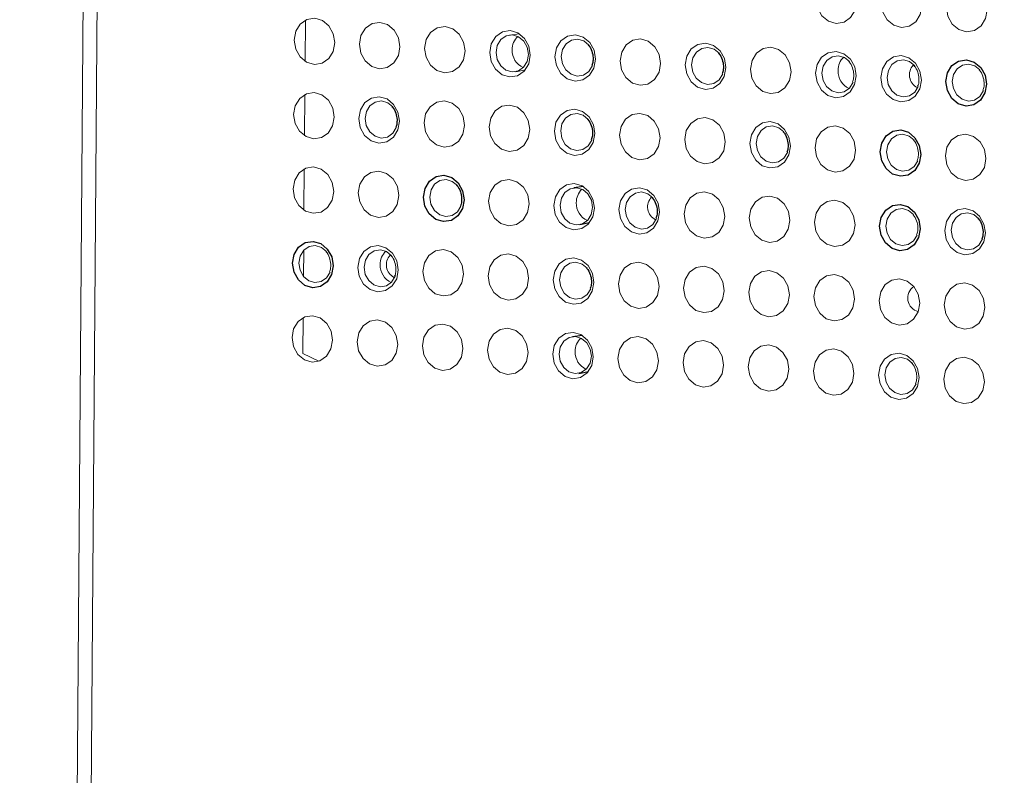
# Model space of a CAD drawing. Header units: millimetres. Extents: x -1472 to 1442, y -78 to 2620.
# Tile 66 of 102: x 545 to 598, y 880 to 920. Entities that reach past the tile are written whole.
import ezdxf

# ---------------------------------------------------------------- set-up
doc = ezdxf.new("R2010")
doc.units = ezdxf.units.MM

msp = doc.modelspace()

# ---------------------------------------------------------------- linework, layer by layer
at = {"color": 144, "linetype": 'Continuous', "lineweight": 18}
for p, q in [((545.282, 462.633), (551.672, 1328.011)), ((552.418, 1327.932), (546.027, 462.351)), ((560.547, 918.21), (560.564, 920.415)), ((572.005, 919.69), (571.487, 919.62)), ((571.823, 917.658), (572.334, 917.764)), ((560.518, 914.23), (560.534, 916.436)), ((560.489, 910.25), (560.505, 912.456)), ((560.462, 906.703), (560.473, 908.1)), ((560.432, 902.575), (560.446, 904.497)), ((561.29, 902.172), (560.432, 902.575))]:
    msp.add_line(p, q, dxfattribs=at)
at = {"color": 7, "linetype": 'Continuous', "lineweight": 25}
for p, q in [((575.432, 911.508), (574.914, 911.438)), ((575.25, 909.476), (575.761, 909.582)), ((575.373, 903.549), (574.856, 903.479)), ((575.191, 901.517), (575.703, 901.623))]:
    msp.add_line(p, q, dxfattribs=at)
at = {"color": 144, "linetype": 'Continuous', "lineweight": 18, "flags": 128}
for points in [[(590.054, 921.412), (589.967, 920.943), (589.729, 920.556), (589.375, 920.31), (588.959, 920.242), (588.544, 920.363), (588.194, 920.654), (587.961, 921.071), (587.882, 921.551), (587.969, 922.02), (588.207, 922.407), (588.561, 922.653), (588.977, 922.721), (589.392, 922.6), (589.742, 922.309), (589.974, 921.892), (590.054, 921.412)], [(593.54, 921.19), (593.453, 920.721), (593.215, 920.334), (592.861, 920.088), (592.445, 920.02), (592.03, 920.141), (591.68, 920.432), (591.447, 920.849), (591.368, 921.328), (591.454, 921.797), (591.693, 922.184), (592.047, 922.431), (592.463, 922.498), (592.878, 922.378), (593.228, 922.086), (593.46, 921.669), (593.54, 921.19)], [(597.026, 920.967), (596.939, 920.498), (596.701, 920.111), (596.347, 919.865), (595.931, 919.797), (595.516, 919.918), (595.166, 920.209), (594.933, 920.626), (594.854, 921.106), (594.94, 921.575), (595.179, 921.962), (595.533, 922.208), (595.949, 922.276), (596.364, 922.155), (596.714, 921.864), (596.946, 921.447), (597.026, 920.967)], [(562.136, 919.212), (562.05, 918.743), (561.812, 918.356), (561.458, 918.109), (561.042, 918.041), (560.627, 918.162), (560.277, 918.453), (560.044, 918.871), (559.965, 919.35), (560.051, 919.819), (560.29, 920.206), (560.644, 920.452), (561.06, 920.52), (561.475, 920.399), (561.825, 920.108), (562.057, 919.691), (562.136, 919.212)], [(565.622, 918.989), (565.536, 918.52), (565.298, 918.133), (564.944, 917.887), (564.528, 917.819), (564.113, 917.94), (563.763, 918.231), (563.53, 918.648), (563.451, 919.128), (563.537, 919.597), (563.776, 919.984), (564.13, 920.23), (564.546, 920.298), (564.961, 920.177), (565.311, 919.886), (565.543, 919.469), (565.622, 918.989)], [(569.108, 918.767), (569.022, 918.298), (568.784, 917.911), (568.43, 917.665), (568.014, 917.597), (567.599, 917.718), (567.249, 918.009), (567.016, 918.426), (566.937, 918.905), (567.023, 919.374), (567.262, 919.761), (567.616, 920.008), (568.032, 920.075), (568.447, 919.955), (568.797, 919.663), (569.029, 919.246), (569.108, 918.767)], [(572.594, 918.544), (572.508, 918.075), (572.27, 917.688), (571.916, 917.442), (571.5, 917.374), (571.085, 917.495), (570.735, 917.786), (570.502, 918.203), (570.423, 918.683), (570.509, 919.152), (570.748, 919.539), (571.102, 919.785), (571.518, 919.853), (571.933, 919.732), (572.283, 919.441), (572.515, 919.024), (572.594, 918.544)], [(572.497, 918.579), (572.434, 918.962), (572.248, 919.296), (571.968, 919.528), (571.636, 919.625), (571.304, 919.571), (571.021, 919.374), (570.83, 919.065), (570.761, 918.69), (570.825, 918.306), (571.01, 917.973), (571.29, 917.74), (571.622, 917.644), (571.954, 917.698), (572.238, 917.895), (572.428, 918.204), (572.497, 918.579)], [(576.08, 918.322), (575.994, 917.853), (575.756, 917.466), (575.402, 917.22), (574.986, 917.152), (574.571, 917.273), (574.221, 917.564), (573.988, 917.981), (573.909, 918.461), (573.995, 918.93), (574.233, 919.317), (574.588, 919.563), (575.004, 919.631), (575.419, 919.51), (575.769, 919.219), (576.001, 918.802), (576.08, 918.322)], [(575.724, 919.085), (575.454, 919.306), (575.122, 919.403), (574.79, 919.348), (574.507, 919.152), (574.316, 918.842), (574.247, 918.467), (574.311, 918.084), (574.496, 917.751), (574.776, 917.518), (575.108, 917.421), (575.44, 917.475), (575.724, 917.672), (575.914, 917.982), (575.915, 917.985)], [(579.566, 918.1), (579.48, 917.631), (579.242, 917.244), (578.888, 916.997), (578.471, 916.93), (578.057, 917.05), (577.707, 917.342), (577.474, 917.759), (577.395, 918.238), (577.481, 918.707), (577.719, 919.094), (578.074, 919.34), (578.49, 919.408), (578.905, 919.287), (579.255, 918.996), (579.487, 918.579), (579.566, 918.1)], [(583.052, 917.877), (582.966, 917.408), (582.728, 917.021), (582.374, 916.775), (581.957, 916.707), (581.543, 916.828), (581.193, 917.119), (580.96, 917.536), (580.881, 918.016), (580.967, 918.485), (581.205, 918.872), (581.56, 919.118), (581.976, 919.186), (582.391, 919.065), (582.741, 918.774), (582.973, 918.357), (583.052, 917.877)], [(582.696, 918.64), (582.426, 918.861), (582.094, 918.958), (581.762, 918.904), (581.479, 918.707), (581.288, 918.397), (581.219, 918.023), (581.283, 917.639), (581.468, 917.306), (581.748, 917.073), (582.08, 916.977), (582.412, 917.031), (582.695, 917.228), (582.886, 917.537), (582.887, 917.541)], [(586.538, 917.655), (586.452, 917.186), (586.214, 916.799), (585.86, 916.553), (585.443, 916.485), (585.029, 916.606), (584.678, 916.897), (584.446, 917.314), (584.367, 917.793), (584.453, 918.262), (584.691, 918.65), (585.046, 918.896), (585.462, 918.964), (585.876, 918.843), (586.227, 918.552), (586.459, 918.134), (586.538, 917.655)], [(590.024, 917.433), (589.938, 916.964), (589.7, 916.576), (589.346, 916.33), (588.929, 916.262), (588.515, 916.383), (588.164, 916.674), (587.932, 917.092), (587.853, 917.571), (587.939, 918.04), (588.177, 918.427), (588.532, 918.673), (588.948, 918.741), (589.362, 918.62), (589.713, 918.329), (589.945, 917.912), (590.024, 917.433)], [(589.668, 918.195), (589.398, 918.416), (589.066, 918.513), (588.734, 918.459), (588.451, 918.262), (588.26, 917.953), (588.191, 917.578), (588.255, 917.194), (588.44, 916.861), (588.72, 916.628), (589.052, 916.532), (589.384, 916.586), (589.667, 916.783), (589.858, 917.092), (589.859, 917.096)], [(593.51, 917.21), (593.424, 916.741), (593.186, 916.354), (592.832, 916.108), (592.415, 916.04), (592.001, 916.161), (591.65, 916.452), (591.418, 916.869), (591.339, 917.349), (591.425, 917.818), (591.663, 918.205), (592.018, 918.451), (592.434, 918.519), (592.848, 918.398), (593.199, 918.107), (593.431, 917.69), (593.51, 917.21)], [(593.154, 917.973), (592.884, 918.194), (592.552, 918.291), (592.22, 918.236), (591.937, 918.04), (591.746, 917.73), (591.677, 917.355), (591.74, 916.972), (591.926, 916.639), (592.206, 916.406), (592.538, 916.309), (592.87, 916.364), (593.153, 916.56), (593.344, 916.87), (593.345, 916.874)], [(596.64, 917.751), (596.37, 917.972), (596.038, 918.068), (595.706, 918.014), (595.423, 917.817), (595.232, 917.508), (595.163, 917.133), (595.226, 916.75), (595.412, 916.416), (595.692, 916.184), (596.024, 916.087), (596.356, 916.141), (596.639, 916.338), (596.83, 916.647), (596.831, 916.651)], [(562.107, 915.232), (562.021, 914.763), (561.783, 914.376), (561.428, 914.13), (561.012, 914.062), (560.597, 914.183), (560.247, 914.474), (560.015, 914.891), (559.936, 915.37), (560.022, 915.839), (560.26, 916.226), (560.614, 916.473), (561.03, 916.541), (561.445, 916.42), (561.795, 916.129), (562.028, 915.711), (562.107, 915.232)], [(565.593, 915.01), (565.507, 914.541), (565.268, 914.153), (564.914, 913.907), (564.498, 913.839), (564.083, 913.96), (563.733, 914.251), (563.501, 914.668), (563.422, 915.148), (563.508, 915.617), (563.746, 916.004), (564.1, 916.25), (564.516, 916.318), (564.931, 916.197), (565.281, 915.906), (565.514, 915.489), (565.593, 915.01)], [(565.237, 915.772), (564.967, 915.993), (564.635, 916.09), (564.302, 916.036), (564.019, 915.839), (563.829, 915.53), (563.76, 915.155), (563.823, 914.771), (564.009, 914.438), (564.289, 914.205), (564.62, 914.109), (564.953, 914.163), (565.236, 914.36), (565.427, 914.669), (565.428, 914.673)], [(569.079, 914.787), (568.993, 914.318), (568.754, 913.931), (568.4, 913.685), (567.984, 913.617), (567.569, 913.738), (567.219, 914.029), (566.987, 914.446), (566.908, 914.926), (566.994, 915.395), (567.232, 915.782), (567.586, 916.028), (568.002, 916.096), (568.417, 915.975), (568.767, 915.684), (569, 915.267), (569.079, 914.787)], [(572.565, 914.565), (572.479, 914.096), (572.24, 913.709), (571.886, 913.463), (571.47, 913.395), (571.055, 913.516), (570.705, 913.807), (570.473, 914.224), (570.394, 914.703), (570.48, 915.172), (570.718, 915.559), (571.072, 915.806), (571.488, 915.873), (571.903, 915.753), (572.253, 915.461), (572.486, 915.044), (572.565, 914.565)], [(576.051, 914.342), (575.965, 913.873), (575.726, 913.486), (575.372, 913.24), (574.956, 913.172), (574.541, 913.293), (574.191, 913.584), (573.959, 914.001), (573.88, 914.481), (573.966, 914.95), (574.204, 915.337), (574.558, 915.583), (574.974, 915.651), (575.389, 915.53), (575.739, 915.239), (575.972, 914.822), (576.051, 914.342)], [(575.695, 915.105), (575.425, 915.326), (575.093, 915.423), (574.76, 915.369), (574.477, 915.172), (574.287, 914.862), (574.218, 914.488), (574.281, 914.104), (574.467, 913.771), (574.747, 913.538), (575.078, 913.442), (575.411, 913.496), (575.694, 913.693), (575.885, 914.002), (575.886, 914.006)], [(579.537, 914.12), (579.451, 913.651), (579.212, 913.264), (578.858, 913.018), (578.442, 912.95), (578.027, 913.071), (577.677, 913.362), (577.445, 913.779), (577.366, 914.259), (577.452, 914.728), (577.69, 915.115), (578.044, 915.361), (578.46, 915.429), (578.875, 915.308), (579.225, 915.017), (579.458, 914.6), (579.537, 914.12)], [(583.023, 913.898), (582.937, 913.429), (582.698, 913.042), (582.344, 912.795), (581.928, 912.728), (581.513, 912.848), (581.163, 913.139), (580.931, 913.557), (580.852, 914.036), (580.938, 914.505), (581.176, 914.892), (581.53, 915.138), (581.946, 915.206), (582.361, 915.085), (582.711, 914.794), (582.944, 914.377), (583.023, 913.898)], [(586.509, 913.675), (586.423, 913.206), (586.184, 912.819), (585.83, 912.573), (585.414, 912.505), (584.999, 912.626), (584.649, 912.917), (584.417, 913.334), (584.338, 913.814), (584.424, 914.283), (584.662, 914.67), (585.016, 914.916), (585.432, 914.984), (585.847, 914.863), (586.197, 914.572), (586.43, 914.155), (586.509, 913.675)], [(586.153, 914.438), (585.882, 914.659), (585.551, 914.756), (585.218, 914.702), (584.935, 914.505), (584.745, 914.195), (584.676, 913.82), (584.739, 913.437), (584.925, 913.104), (585.205, 912.871), (585.536, 912.774), (585.869, 912.829), (586.152, 913.025), (586.343, 913.335), (586.359, 913.383)], [(589.995, 913.453), (589.909, 912.984), (589.67, 912.597), (589.316, 912.351), (588.9, 912.283), (588.485, 912.404), (588.135, 912.695), (587.903, 913.112), (587.824, 913.591), (587.91, 914.06), (588.148, 914.447), (588.502, 914.694), (588.918, 914.761), (589.333, 914.641), (589.683, 914.349), (589.916, 913.932), (589.995, 913.453)], [(593.125, 913.993), (592.854, 914.214), (592.523, 914.311), (592.19, 914.257), (591.907, 914.06), (591.717, 913.751), (591.648, 913.376), (591.711, 912.992), (591.897, 912.659), (592.177, 912.426), (592.508, 912.33), (592.841, 912.384), (593.124, 912.581), (593.315, 912.89), (593.316, 912.894)], [(596.967, 913.008), (596.881, 912.539), (596.642, 912.152), (596.288, 911.906), (595.872, 911.838), (595.457, 911.959), (595.107, 912.25), (594.875, 912.667), (594.796, 913.147), (594.882, 913.616), (595.12, 914.003), (595.474, 914.249), (595.89, 914.317), (596.305, 914.196), (596.655, 913.905), (596.888, 913.488), (596.967, 913.008)], [(562.078, 911.252), (561.991, 910.783), (561.753, 910.396), (561.399, 910.15), (560.983, 910.082), (560.568, 910.203), (560.218, 910.494), (559.985, 910.911), (559.906, 911.391), (559.993, 911.86), (560.231, 912.247), (560.585, 912.493), (561.001, 912.561), (561.416, 912.44), (561.766, 912.149), (561.998, 911.732), (562.078, 911.252)], [(565.564, 911.03), (565.477, 910.561), (565.239, 910.174), (564.885, 909.928), (564.469, 909.86), (564.054, 909.981), (563.704, 910.272), (563.471, 910.689), (563.392, 911.168), (563.478, 911.637), (563.717, 912.024), (564.071, 912.271), (564.487, 912.338), (564.902, 912.218), (565.252, 911.926), (565.484, 911.509), (565.564, 911.03)], [(568.693, 911.57), (568.423, 911.791), (568.092, 911.888), (567.759, 911.834), (567.476, 911.637), (567.285, 911.328), (567.217, 910.953), (567.28, 910.569), (567.466, 910.236), (567.746, 910.003), (568.077, 909.907), (568.41, 909.961), (568.693, 910.158), (568.883, 910.467), (568.885, 910.471)], [(572.536, 910.585), (572.449, 910.116), (572.211, 909.729), (571.857, 909.483), (571.441, 909.415), (571.026, 909.536), (570.676, 909.827), (570.443, 910.244), (570.364, 910.724), (570.45, 911.193), (570.689, 911.58), (571.043, 911.826), (571.459, 911.894), (571.874, 911.773), (572.224, 911.482), (572.456, 911.065), (572.536, 910.585)], [(576.021, 910.363), (575.935, 909.894), (575.697, 909.507), (575.343, 909.26), (574.927, 909.193), (574.512, 909.313), (574.162, 909.605), (573.929, 910.022), (573.85, 910.501), (573.936, 910.97), (574.175, 911.357), (574.529, 911.603), (574.945, 911.671), (575.36, 911.55), (575.71, 911.259), (575.942, 910.842), (576.021, 910.363)], [(575.924, 910.397), (575.861, 910.781), (575.675, 911.114), (575.395, 911.347), (575.064, 911.443), (574.731, 911.389), (574.448, 911.192), (574.257, 910.883), (574.189, 910.508), (574.252, 910.125), (574.438, 909.791), (574.717, 909.558), (575.049, 909.462), (575.382, 909.516), (575.665, 909.713), (575.855, 910.022), (575.924, 910.397)], [(579.507, 910.14), (579.421, 909.671), (579.183, 909.284), (578.829, 909.038), (578.413, 908.97), (577.998, 909.091), (577.648, 909.382), (577.415, 909.799), (577.336, 910.279), (577.422, 910.748), (577.661, 911.135), (578.015, 911.381), (578.431, 911.449), (578.846, 911.328), (579.196, 911.037), (579.428, 910.62), (579.507, 910.14)], [(579.151, 910.903), (578.881, 911.124), (578.55, 911.221), (578.217, 911.167), (577.934, 910.97), (577.743, 910.66), (577.675, 910.286), (577.738, 909.902), (577.924, 909.569), (578.203, 909.336), (578.535, 909.24), (578.868, 909.294), (579.151, 909.491), (579.341, 909.8), (579.343, 909.804)], [(582.993, 909.918), (582.907, 909.449), (582.669, 909.062), (582.315, 908.816), (581.899, 908.748), (581.484, 908.869), (581.134, 909.16), (580.901, 909.577), (580.822, 910.056), (580.908, 910.525), (581.147, 910.913), (581.501, 911.159), (581.917, 911.227), (582.332, 911.106), (582.682, 910.815), (582.914, 910.397), (582.993, 909.918)], [(586.479, 909.696), (586.393, 909.227), (586.155, 908.839), (585.801, 908.593), (585.385, 908.525), (584.97, 908.646), (584.62, 908.937), (584.387, 909.355), (584.308, 909.834), (584.394, 910.303), (584.633, 910.69), (584.987, 910.936), (585.403, 911.004), (585.818, 910.883), (586.168, 910.592), (586.4, 910.175), (586.479, 909.696)], [(589.965, 909.473), (589.879, 909.004), (589.641, 908.617), (589.287, 908.371), (588.871, 908.303), (588.456, 908.424), (588.106, 908.715), (587.873, 909.132), (587.794, 909.612), (587.88, 910.081), (588.119, 910.468), (588.473, 910.714), (588.889, 910.782), (589.304, 910.661), (589.654, 910.37), (589.886, 909.953), (589.965, 909.473)], [(593.095, 910.014), (592.825, 910.235), (592.494, 910.331), (592.161, 910.277), (591.878, 910.08), (591.687, 909.771), (591.618, 909.396), (591.682, 909.013), (591.867, 908.679), (592.147, 908.447), (592.479, 908.35), (592.812, 908.404), (593.095, 908.601), (593.285, 908.91), (593.287, 908.914)], [(596.937, 909.028), (596.851, 908.559), (596.613, 908.172), (596.259, 907.926), (595.843, 907.858), (595.428, 907.979), (595.078, 908.27), (594.845, 908.687), (594.766, 909.167), (594.852, 909.636), (595.091, 910.023), (595.445, 910.269), (595.861, 910.337), (596.276, 910.216), (596.626, 909.925), (596.858, 909.508), (596.937, 909.028)], [(596.581, 909.791), (596.311, 910.012), (595.98, 910.109), (595.647, 910.055), (595.364, 909.858), (595.173, 909.549), (595.104, 909.174), (595.168, 908.79), (595.353, 908.457), (595.633, 908.224), (595.965, 908.128), (596.298, 908.182), (596.581, 908.379), (596.771, 908.688), (596.773, 908.692)], [(561.692, 908.035), (561.422, 908.256), (561.09, 908.353), (560.758, 908.299), (560.475, 908.102), (560.284, 907.793), (560.215, 907.418), (560.279, 907.034), (560.464, 906.701), (560.744, 906.468), (561.076, 906.372), (561.408, 906.426), (561.691, 906.623), (561.882, 906.932), (561.883, 906.936)], [(565.534, 907.05), (565.448, 906.581), (565.21, 906.194), (564.856, 905.948), (564.439, 905.88), (564.025, 906.001), (563.674, 906.292), (563.442, 906.709), (563.363, 907.189), (563.449, 907.658), (563.687, 908.045), (564.042, 908.291), (564.458, 908.359), (564.872, 908.238), (565.223, 907.947), (565.455, 907.53), (565.534, 907.05)], [(565.178, 907.813), (564.908, 908.034), (564.576, 908.131), (564.244, 908.076), (563.961, 907.88), (563.77, 907.57), (563.701, 907.195), (563.764, 906.812), (563.95, 906.479), (564.23, 906.246), (564.562, 906.149), (564.894, 906.204), (565.177, 906.4), (565.368, 906.71), (565.385, 906.758)], [(569.02, 906.828), (568.934, 906.359), (568.696, 905.972), (568.342, 905.726), (567.925, 905.658), (567.511, 905.779), (567.16, 906.07), (566.928, 906.487), (566.849, 906.966), (566.935, 907.435), (567.173, 907.822), (567.528, 908.069), (567.944, 908.136), (568.358, 908.016), (568.709, 907.724), (568.941, 907.307), (569.02, 906.828)], [(572.506, 906.605), (572.42, 906.136), (572.182, 905.749), (571.828, 905.503), (571.411, 905.435), (570.997, 905.556), (570.646, 905.847), (570.414, 906.264), (570.335, 906.744), (570.421, 907.213), (570.659, 907.6), (571.014, 907.846), (571.43, 907.914), (571.844, 907.793), (572.195, 907.502), (572.427, 907.085), (572.506, 906.605)], [(575.992, 906.383), (575.906, 905.914), (575.668, 905.527), (575.313, 905.281), (574.897, 905.213), (574.483, 905.334), (574.132, 905.625), (573.9, 906.042), (573.821, 906.522), (573.907, 906.991), (574.145, 907.378), (574.5, 907.624), (574.916, 907.692), (575.33, 907.571), (575.681, 907.28), (575.913, 906.863), (575.992, 906.383)], [(575.636, 907.146), (575.366, 907.367), (575.034, 907.464), (574.702, 907.409), (574.419, 907.213), (574.228, 906.903), (574.159, 906.528), (574.222, 906.145), (574.408, 905.812), (574.688, 905.579), (575.02, 905.482), (575.352, 905.536), (575.635, 905.733), (575.826, 906.043), (575.827, 906.046)], [(579.478, 906.161), (579.392, 905.692), (579.154, 905.305), (578.799, 905.058), (578.383, 904.991), (577.969, 905.111), (577.618, 905.402), (577.386, 905.82), (577.307, 906.299), (577.393, 906.768), (577.631, 907.155), (577.985, 907.401), (578.402, 907.469), (578.816, 907.348), (579.167, 907.057), (579.399, 906.64), (579.478, 906.161)], [(582.964, 905.938), (582.878, 905.469), (582.64, 905.082), (582.285, 904.836), (581.869, 904.768), (581.455, 904.889), (581.104, 905.18), (580.872, 905.597), (580.793, 906.077), (580.879, 906.546), (581.117, 906.933), (581.471, 907.179), (581.888, 907.247), (582.302, 907.126), (582.653, 906.835), (582.885, 906.418), (582.964, 905.938)], [(586.45, 905.716), (586.364, 905.247), (586.126, 904.86), (585.771, 904.614), (585.355, 904.546), (584.941, 904.667), (584.59, 904.958), (584.358, 905.375), (584.279, 905.854), (584.365, 906.323), (584.603, 906.71), (584.957, 906.957), (585.374, 907.024), (585.788, 906.904), (586.139, 906.612), (586.371, 906.195), (586.45, 905.716)], [(589.936, 905.493), (589.85, 905.024), (589.612, 904.637), (589.257, 904.391), (588.841, 904.323), (588.427, 904.444), (588.076, 904.735), (587.844, 905.152), (587.765, 905.632), (587.851, 906.101), (588.089, 906.488), (588.443, 906.734), (588.86, 906.802), (589.274, 906.681), (589.625, 906.39), (589.857, 905.973), (589.936, 905.493)], [(593.422, 905.271), (593.336, 904.802), (593.098, 904.415), (592.743, 904.169), (592.327, 904.101), (591.913, 904.222), (591.562, 904.513), (591.33, 904.93), (591.251, 905.41), (591.337, 905.879), (591.575, 906.266), (591.929, 906.512), (592.346, 906.58), (592.76, 906.459), (593.111, 906.168), (593.343, 905.751), (593.422, 905.271)], [(596.908, 905.049), (596.822, 904.58), (596.584, 904.193), (596.229, 903.946), (595.813, 903.879), (595.398, 903.999), (595.048, 904.291), (594.816, 904.708), (594.737, 905.187), (594.823, 905.656), (595.061, 906.043), (595.415, 906.289), (595.832, 906.357), (596.246, 906.236), (596.596, 905.945), (596.829, 905.528), (596.908, 905.049)], [(562.019, 903.293), (561.933, 902.824), (561.694, 902.437), (561.34, 902.191), (560.924, 902.123), (560.509, 902.244), (560.159, 902.535), (559.927, 902.952), (559.848, 903.431), (559.934, 903.9), (560.172, 904.287), (560.526, 904.534), (560.942, 904.601), (561.357, 904.481), (561.707, 904.189), (561.94, 903.772), (562.019, 903.293)], [(565.505, 903.07), (565.419, 902.601), (565.18, 902.214), (564.826, 901.968), (564.41, 901.9), (563.995, 902.021), (563.645, 902.312), (563.413, 902.729), (563.334, 903.209), (563.42, 903.678), (563.658, 904.065), (564.012, 904.311), (564.428, 904.379), (564.843, 904.258), (565.193, 903.967), (565.426, 903.55), (565.505, 903.07)], [(568.991, 902.848), (568.905, 902.379), (568.666, 901.992), (568.312, 901.746), (567.896, 901.678), (567.481, 901.799), (567.131, 902.09), (566.899, 902.507), (566.82, 902.987), (566.906, 903.456), (567.144, 903.843), (567.498, 904.089), (567.914, 904.157), (568.329, 904.036), (568.679, 903.745), (568.912, 903.328), (568.991, 902.848)], [(572.477, 902.626), (572.391, 902.157), (572.152, 901.77), (571.798, 901.523), (571.382, 901.456), (570.967, 901.576), (570.617, 901.868), (570.385, 902.285), (570.306, 902.764), (570.392, 903.233), (570.63, 903.62), (570.984, 903.866), (571.4, 903.934), (571.815, 903.813), (572.165, 903.522), (572.398, 903.105), (572.477, 902.626)], [(575.963, 902.403), (575.877, 901.934), (575.638, 901.547), (575.284, 901.301), (574.868, 901.233), (574.453, 901.354), (574.103, 901.645), (573.871, 902.062), (573.792, 902.542), (573.878, 903.011), (574.116, 903.398), (574.47, 903.644), (574.886, 903.712), (575.301, 903.591), (575.651, 903.3), (575.884, 902.883), (575.963, 902.403)], [(575.865, 902.438), (575.802, 902.821), (575.616, 903.155), (575.336, 903.387), (575.005, 903.484), (574.672, 903.43), (574.389, 903.233), (574.199, 902.923), (574.13, 902.549), (574.193, 902.165), (574.379, 901.832), (574.659, 901.599), (574.99, 901.503), (575.323, 901.557), (575.606, 901.754), (575.796, 902.063), (575.865, 902.438)], [(579.449, 902.181), (579.363, 901.712), (579.124, 901.325), (578.77, 901.079), (578.354, 901.011), (577.939, 901.132), (577.589, 901.423), (577.357, 901.84), (577.277, 902.319), (577.364, 902.788), (577.602, 903.176), (577.956, 903.422), (578.372, 903.49), (578.787, 903.369), (579.137, 903.078), (579.37, 902.66), (579.449, 902.181)], [(582.935, 901.959), (582.849, 901.49), (582.61, 901.102), (582.256, 900.856), (581.84, 900.788), (581.425, 900.909), (581.075, 901.2), (580.843, 901.618), (580.763, 902.097), (580.85, 902.566), (581.088, 902.953), (581.442, 903.199), (581.858, 903.267), (582.273, 903.146), (582.623, 902.855), (582.856, 902.438), (582.935, 901.959)], [(586.421, 901.736), (586.335, 901.267), (586.096, 900.88), (585.742, 900.634), (585.326, 900.566), (584.911, 900.687), (584.561, 900.978), (584.329, 901.395), (584.249, 901.875), (584.336, 902.344), (584.574, 902.731), (584.928, 902.977), (585.344, 903.045), (585.759, 902.924), (586.109, 902.633), (586.342, 902.216), (586.421, 901.736)], [(589.907, 901.514), (589.82, 901.045), (589.582, 900.658), (589.228, 900.412), (588.812, 900.344), (588.397, 900.465), (588.047, 900.756), (587.815, 901.173), (587.735, 901.652), (587.822, 902.121), (588.06, 902.508), (588.414, 902.755), (588.83, 902.822), (589.245, 902.702), (589.595, 902.41), (589.827, 901.993), (589.907, 901.514)], [(593.393, 901.291), (593.306, 900.822), (593.068, 900.435), (592.714, 900.189), (592.298, 900.121), (591.883, 900.242), (591.533, 900.533), (591.301, 900.95), (591.221, 901.43), (591.308, 901.899), (591.546, 902.286), (591.9, 902.532), (592.316, 902.6), (592.731, 902.479), (593.081, 902.188), (593.313, 901.771), (593.393, 901.291)], [(593.036, 902.054), (592.766, 902.275), (592.435, 902.372), (592.102, 902.318), (591.819, 902.121), (591.629, 901.812), (591.56, 901.437), (591.623, 901.053), (591.809, 900.72), (592.089, 900.487), (592.42, 900.391), (592.753, 900.445), (593.036, 900.642), (593.226, 900.951), (593.228, 900.955)], [(596.879, 901.069), (596.792, 900.6), (596.554, 900.213), (596.2, 899.967), (595.784, 899.899), (595.369, 900.02), (595.019, 900.311), (594.787, 900.728), (594.707, 901.208), (594.794, 901.677), (595.032, 902.064), (595.386, 902.31), (595.802, 902.378), (596.217, 902.257), (596.567, 901.966), (596.799, 901.549), (596.879, 901.069)]]:
    msp.add_lwpolyline(points, dxfattribs=at)
at = {"color": 7, "linetype": 'Continuous', "lineweight": 25, "flags": 128}
for points in [[(596.996, 916.988), (596.91, 916.519), (596.672, 916.132), (596.318, 915.886), (595.901, 915.818), (595.487, 915.939), (595.136, 916.23), (594.904, 916.647), (594.825, 917.126), (594.911, 917.595), (595.149, 917.982), (595.504, 918.229), (595.92, 918.296), (596.334, 918.176), (596.685, 917.884), (596.917, 917.467), (596.996, 916.988)], [(593.481, 913.23), (593.395, 912.761), (593.156, 912.374), (592.802, 912.128), (592.386, 912.06), (591.971, 912.181), (591.621, 912.472), (591.389, 912.889), (591.31, 913.369), (591.396, 913.838), (591.634, 914.225), (591.988, 914.471), (592.404, 914.539), (592.819, 914.418), (593.169, 914.127), (593.402, 913.71), (593.481, 913.23)], [(569.05, 910.807), (568.963, 910.338), (568.725, 909.951), (568.371, 909.705), (567.955, 909.637), (567.54, 909.758), (567.19, 910.049), (566.957, 910.466), (566.878, 910.946), (566.964, 911.415), (567.203, 911.802), (567.557, 912.048), (567.973, 912.116), (568.388, 911.995), (568.738, 911.704), (568.97, 911.287), (569.05, 910.807)], [(593.451, 909.251), (593.365, 908.782), (593.127, 908.395), (592.773, 908.149), (592.357, 908.081), (591.942, 908.202), (591.592, 908.493), (591.359, 908.91), (591.28, 909.389), (591.366, 909.858), (591.605, 910.245), (591.959, 910.492), (592.375, 910.559), (592.79, 910.439), (593.14, 910.147), (593.372, 909.73), (593.451, 909.251)], [(562.048, 907.273), (561.962, 906.804), (561.724, 906.416), (561.37, 906.17), (560.953, 906.102), (560.539, 906.223), (560.188, 906.514), (559.956, 906.931), (559.877, 907.411), (559.963, 907.88), (560.201, 908.267), (560.556, 908.513), (560.972, 908.581), (561.386, 908.46), (561.737, 908.169), (561.969, 907.752), (562.048, 907.273)]]:
    msp.add_lwpolyline(points, dxfattribs=at)
at = {"color": 144, "linetype": 'Continuous', "lineweight": 18}
for centre, radius, start, end in [((572.571, 918.851), 0.946, 132.639, 181.2013), ((572.63, 918.79), 1.005, 177.6399, 245.749), ((590.001, 917.739), 0.946, 132.6461, 181.201), ((593.636, 917.487), 0.764, 137.348, 242.413), ((590.06, 917.678), 1.005, 177.6402, 245.7421), ((575.999, 910.669), 0.946, 132.6412, 181.2012), ((576.057, 910.608), 1.005, 177.64, 245.7468), ((579.631, 910.416), 0.762, 134.9987, 243.6903), ((565.511, 907.357), 0.946, 132.64, 181.2013), ((565.66, 907.327), 0.764, 137.348, 242.413), ((565.57, 907.296), 1.005, 177.6399, 245.748), ((593.526, 905.544), 0.745, 123.6038, 255.8156), ((575.94, 902.71), 0.946, 132.6416, 181.2012), ((575.998, 902.649), 1.005, 177.64, 245.7465)]:
    msp.add_arc(centre, radius, start, end, dxfattribs=at)
at = {"color": 7, "linetype": 'Continuous', "lineweight": 25}
for points, knots in [([(565.814, 614.81), (564.679, 612.233), (562.521, 607.334), (559.932, 600.059), (557.902, 593.413), (556.354, 587.43), (555.19, 582.16), (554.333, 577.637), (553.735, 573.996), (553.327, 571.195), (553.054, 569.135), (552.874, 567.67), (552.748, 566.58), (552.645, 565.649), (552.533, 564.593), (552.411, 563.377), (552.211, 561.217), (551.945, 557.858), (551.682, 553.253), (551.509, 547.988), (551.465, 542.173), (551.592, 535.849), (552.002, 527.212), (552.948, 516.292), (554.746, 502.991), (557.237, 489.266), (560.429, 475.134), (564.329, 460.615), (568.929, 445.761), (573.87, 431.625), (578.837, 418.709), (583.487, 407.476), (587.912, 397.414), (592.022, 388.527), (595.739, 380.815), (598.66, 374.96), (600.75, 370.866), (602.007, 368.434), (603.003, 366.524), (604.025, 364.579), (605.355, 362.072), (607.091, 358.84), (609.244, 354.894), (611.837, 350.228), (614.915, 344.804), (618.507, 338.623), (622.624, 331.725), (627.121, 324.402), (631.838, 316.941), (636.623, 309.587), (641.446, 302.377), (648.464, 292.164), (657.756, 279.224), (669.444, 263.896), (679.153, 251.88), (686.599, 243.045), (691.553, 237.314), (695.969, 232.322), (699.802, 228.075), (703.299, 224.266), (706.54, 220.794), (709.796, 217.361), (713.195, 213.833), (717.054, 209.901), (722.044, 204.921), (728.318, 198.835), (736.036, 191.63), (744.655, 183.937), (754.124, 175.916), (764.39, 167.728), (775.522, 159.454), (787.51, 151.26), (800.342, 143.333), (814.007, 135.901), (826.978, 129.919), (838.865, 125.384), (849.278, 122.151), (859.512, 119.731), (869.535, 118.142), (878.81, 117.44), (887.329, 117.482), (895.107, 118.119), (902.672, 119.355), (909.995, 121.185), (917.047, 123.596), (924.119, 126.709), (930.94, 130.471), (937.297, 134.73), (942.763, 139.01), (947.422, 143.151), (951.349, 147.024), (954.717, 150.639), (957.849, 154.255), (961.028, 158.196), (964.406, 162.715), (968.124, 168.102), (972.152, 174.484), (976.456, 181.996), (980.871, 190.522), (985.357, 200.152), (989.51, 210.094), (993.327, 220.18), (996.73, 230.019), (999.916, 240.078), (1002.834, 250.105), (1006.011, 261.928), (1009.295, 275.42), (1012.556, 290.412), (1015.369, 304.769), (1017.513, 316.827), (1019.137, 326.667), (1020.349, 334.41), (1021.441, 341.754), (1022.403, 348.547), (1023.211, 354.501), (1023.858, 359.444), (1024.352, 363.334), (1024.745, 366.498), (1025.067, 369.134), (1025.36, 371.578), (1025.639, 373.938), (1025.918, 376.346), (1026.2, 378.807), (1026.486, 381.355), (1026.874, 384.867), (1027.375, 389.523), (1027.991, 395.475), (1028.728, 402.9), (1029.581, 411.984), (1030.536, 422.927), (1031.513, 435.071), (1032.421, 447.449), (1033.256, 459.942), (1034.016, 472.425), (1034.749, 485.781), (1035.445, 500.035), (1036.089, 515.113), (1036.674, 531.027), (1037.191, 547.79), (1037.634, 565.514), (1038.014, 584.367), (1038.3, 604.355), (1038.485, 625.519), (1038.559, 647.765), (1038.513, 671.111), (1038.34, 695.575), (1038.038, 720.65), (1037.611, 746.306), (1037.061, 772.508), (1036.377, 799.739), (1035.556, 828.002), (1034.594, 857.296), (1033.49, 887.618), (1032.248, 918.888), (1030.882, 950.729), (1029.419, 982.722), (1027.728, 1017.753), (1025.798, 1055.683), (1023.623, 1096.396), (1021.296, 1138.31), (1018.832, 1181.3), (1016.248, 1225.237), (1013.675, 1268.214), (1011.137, 1310.172), (1008.654, 1351.06), (1006.287, 1390.108), (1004.048, 1427.323), (1001.944, 1462.72), (999.939, 1497.046), (998.042, 1530.284), (996.251, 1562.548), (994.574, 1593.822), (993.016, 1624.091), (991.587, 1653.22), (990.289, 1681.213), (989.123, 1708.074), (988.088, 1733.813), (987.184, 1758.443), (986.395, 1782.324), (985.727, 1805.439), (985.18, 1827.775), (984.761, 1848.971), (984.464, 1869.098), (984.279, 1888.519), (984.195, 1910.837), (984.302, 1936.366), (984.749, 1965.028), (985.584, 1993.437), (986.556, 2014.534), (987.376, 2028.423), (987.819, 2035.286), (988.298, 2042.09), (988.814, 2048.829), (989.356, 2055.348), (989.897, 2061.381), (990.411, 2066.717), (990.875, 2071.255), (991.278, 2075.016), (991.57, 2077.624), (991.765, 2079.322), (991.92, 2080.656), (992.151, 2082.617), (992.514, 2085.605), (993.154, 2090.643), (994.094, 2097.525), (995.386, 2106.012), (996.919, 2114.92), (998.73, 2124.086), (1000.798, 2133.083), (1003.055, 2141.481), (1005.408, 2148.998), (1007.821, 2155.664), (1010.277, 2161.566), (1012.961, 2167.21), (1015.915, 2172.601), (1019.185, 2177.673), (1021.973, 2181.482), (1023.712, 2183.452), (1024.317, 2184.137)], [0, 0, 0, 0, 0.003436, 0.006534, 0.0093, 0.01174, 0.013858, 0.015655, 0.017132, 0.018161, 0.018945, 0.019543, 0.019872, 0.020222, 0.020634, 0.021109, 0.021647, 0.023162, 0.025027, 0.026991, 0.029239, 0.031704, 0.034214, 0.039066, 0.04407, 0.049232, 0.05456, 0.060056, 0.065723, 0.07153, 0.076326, 0.080705, 0.084657, 0.088171, 0.091239, 0.093857, 0.095198, 0.096173, 0.096795, 0.097509, 0.098533, 0.09984, 0.101447, 0.103355, 0.105564, 0.108129, 0.111008, 0.114157, 0.117314, 0.120436, 0.123521, 0.126568, 0.133647, 0.140489, 0.147081, 0.150074, 0.152773, 0.155132, 0.157157, 0.158851, 0.160626, 0.162201, 0.163877, 0.165829, 0.168052, 0.171362, 0.175109, 0.17926, 0.183624, 0.188278, 0.193193, 0.198339, 0.203682, 0.209192, 0.214839, 0.218834, 0.222696, 0.226413, 0.230001, 0.233474, 0.236293, 0.239056, 0.241771, 0.244446, 0.247089, 0.249702, 0.252676, 0.255397, 0.257868, 0.260089, 0.262056, 0.263761, 0.265367, 0.267166, 0.269172, 0.271396, 0.274162, 0.277237, 0.280648, 0.284422, 0.288588, 0.292159, 0.295941, 0.299707, 0.303427, 0.307091, 0.312775, 0.318246, 0.323461, 0.328383, 0.331309, 0.334098, 0.336741, 0.339227, 0.341414, 0.343147, 0.344542, 0.345594, 0.346546, 0.347373, 0.348217, 0.349079, 0.349957, 0.350857, 0.351811, 0.353723, 0.355847, 0.358189, 0.361674, 0.365572, 0.369895, 0.374658, 0.378797, 0.383236, 0.387983, 0.393048, 0.398439, 0.404059, 0.410011, 0.416301, 0.422939, 0.430063, 0.437563, 0.445446, 0.453717, 0.462384, 0.47145, 0.48037, 0.489651, 0.499297, 0.509308, 0.519685, 0.530426, 0.541529, 0.552912, 0.564258, 0.575522, 0.590131, 0.604557, 0.618776, 0.634659, 0.650223, 0.665445, 0.680304, 0.694781, 0.708862, 0.721762, 0.734288, 0.746434, 0.758193, 0.769562, 0.780671, 0.791377, 0.801678, 0.811577, 0.821076, 0.830178, 0.838889, 0.847213, 0.855526, 0.86343, 0.870934, 0.878047, 0.884824, 0.891591, 0.901804, 0.912032, 0.922202, 0.932234, 0.934725, 0.9372, 0.939659, 0.942099, 0.94452, 0.946755, 0.948684, 0.950358, 0.951733, 0.952818, 0.953231, 0.953605, 0.954291, 0.955398, 0.956914, 0.959883, 0.963077, 0.966469, 0.970036, 0.973705, 0.977151, 0.980351, 0.983339, 0.986146, 0.988816, 0.99202, 0.995214, 0.998336, 1, 1, 1, 1]), ([(575.682, 919.093), (575.69, 919.087), (575.784, 919.005), (575.893, 918.763), (575.951, 918.504), (575.953, 918.366), (575.953, 918.345)], [0, 0, 0, 0, 0.0392627, 0.4968916, 0.9217109, 1, 1, 1, 1]), ([(582.654, 918.648), (582.662, 918.642), (582.756, 918.561), (582.865, 918.318), (582.923, 918.059), (582.925, 917.922), (582.925, 917.9)], [0, 0, 0, 0, 0.0392627, 0.4968916, 0.9217109, 1, 1, 1, 1]), ([(575.953, 918.345), (575.95, 918.256), (575.946, 918.131), (575.897, 918.027), (575.883, 917.997)], [0, 0, 0, 0, 0.705739, 1, 1, 1, 1]), ([(582.925, 917.9), (582.922, 917.812), (582.918, 917.686), (582.869, 917.582), (582.855, 917.552)], [0, 0, 0, 0, 0.705739, 1, 1, 1, 1]), ([(565.195, 915.78), (565.202, 915.774), (565.296, 915.693), (565.406, 915.45), (565.464, 915.191), (565.465, 915.054), (565.466, 915.032)], [0, 0, 0, 0, 0.0392627, 0.4968916, 0.9217109, 1, 1, 1, 1]), ([(565.466, 915.032), (565.463, 914.944), (565.459, 914.819), (565.41, 914.715), (565.395, 914.684)], [0, 0, 0, 0, 0.705739, 1, 1, 1, 1]), ([(575.653, 915.113), (575.66, 915.107), (575.754, 915.026), (575.864, 914.783), (575.922, 914.524), (575.923, 914.387), (575.923, 914.365)], [0, 0, 0, 0, 0.039263, 0.496892, 0.921711, 1, 1, 1, 1]), ([(575.923, 914.365), (575.921, 914.277), (575.917, 914.152), (575.868, 914.048), (575.853, 914.017)], [0, 0, 0, 0, 0.705739, 1, 1, 1, 1]), ([(586.111, 914.446), (586.118, 914.44), (586.212, 914.359), (586.322, 914.116), (586.38, 913.857), (586.381, 913.719), (586.381, 913.698)], [0, 0, 0, 0, 0.039263, 0.496892, 0.921711, 1, 1, 1, 1]), ([(586.381, 913.698), (586.379, 913.61), (586.375, 913.484), (586.326, 913.38), (586.311, 913.35)], [0, 0, 0, 0, 0.705739, 1, 1, 1, 1]), ([(568.652, 911.578), (568.659, 911.572), (568.753, 911.491), (568.862, 911.248), (568.921, 910.989), (568.922, 910.852), (568.922, 910.83)], [0, 0, 0, 0, 0.0392627, 0.4968916, 0.9217109, 1, 1, 1, 1]), ([(568.922, 910.83), (568.919, 910.742), (568.916, 910.617), (568.866, 910.513), (568.852, 910.482)], [0, 0, 0, 0, 0.705739, 1, 1, 1, 1]), ([(579.11, 910.911), (579.117, 910.905), (579.211, 910.824), (579.32, 910.581), (579.379, 910.322), (579.38, 910.185), (579.38, 910.163)], [0, 0, 0, 0, 0.039263, 0.496892, 0.921711, 1, 1, 1, 1]), ([(579.38, 910.163), (579.377, 910.075), (579.374, 909.949), (579.324, 909.845), (579.31, 909.815)], [0, 0, 0, 0, 0.705739, 1, 1, 1, 1]), ([(596.539, 909.799), (596.547, 909.793), (596.641, 909.712), (596.75, 909.469), (596.809, 909.21), (596.81, 909.073), (596.81, 909.051)], [0, 0, 0, 0, 0.0392627, 0.4968916, 0.9217109, 1, 1, 1, 1]), ([(596.81, 909.051), (596.807, 908.963), (596.804, 908.838), (596.754, 908.734), (596.74, 908.703)], [0, 0, 0, 0, 0.705739, 1, 1, 1, 1]), ([(575.594, 907.154), (575.602, 907.147), (575.696, 907.066), (575.805, 906.823), (575.863, 906.565), (575.864, 906.427), (575.865, 906.406)], [0, 0, 0, 0, 0.039263, 0.496892, 0.921711, 1, 1, 1, 1]), ([(575.865, 906.406), (575.862, 906.317), (575.858, 906.192), (575.809, 906.088), (575.794, 906.058)], [0, 0, 0, 0, 0.705739, 1, 1, 1, 1])]:
    msp.add_open_spline(points, degree=3, knots=knots, dxfattribs=at)
at = {"color": 144, "linetype": 'Continuous', "lineweight": 18}
for points, knots in [([(589.626, 918.203), (589.634, 918.197), (589.728, 918.116), (589.837, 917.873), (589.895, 917.614), (589.897, 917.477), (589.897, 917.455)], [0, 0, 0, 0, 0.0392627, 0.4968916, 0.9217109, 1, 1, 1, 1]), ([(593.112, 917.981), (593.12, 917.975), (593.214, 917.894), (593.323, 917.651), (593.381, 917.392), (593.383, 917.254), (593.383, 917.233)], [0, 0, 0, 0, 0.0392627, 0.4968916, 0.9217109, 1, 1, 1, 1]), ([(589.897, 917.455), (589.894, 917.367), (589.89, 917.242), (589.841, 917.138), (589.826, 917.107)], [0, 0, 0, 0, 0.705739, 1, 1, 1, 1]), ([(596.598, 917.759), (596.606, 917.752), (596.7, 917.671), (596.809, 917.428), (596.867, 917.17), (596.869, 917.032), (596.869, 917.011)], [0, 0, 0, 0, 0.0392627, 0.4968916, 0.9217109, 1, 1, 1, 1]), ([(593.383, 917.233), (593.38, 917.145), (593.376, 917.019), (593.327, 916.915), (593.312, 916.885)], [0, 0, 0, 0, 0.705739, 1, 1, 1, 1]), ([(596.869, 917.011), (596.866, 916.922), (596.862, 916.797), (596.813, 916.693), (596.798, 916.662)], [0, 0, 0, 0, 0.705739, 1, 1, 1, 1]), ([(593.083, 914.001), (593.09, 913.995), (593.184, 913.914), (593.294, 913.671), (593.352, 913.412), (593.353, 913.275), (593.353, 913.253)], [0, 0, 0, 0, 0.039263, 0.496892, 0.921711, 1, 1, 1, 1]), ([(593.353, 913.253), (593.351, 913.165), (593.347, 913.04), (593.298, 912.936), (593.283, 912.905)], [0, 0, 0, 0, 0.705739, 1, 1, 1, 1]), ([(593.053, 910.022), (593.061, 910.015), (593.155, 909.934), (593.264, 909.691), (593.323, 909.433), (593.324, 909.295), (593.324, 909.274)], [0, 0, 0, 0, 0.039263, 0.496892, 0.921711, 1, 1, 1, 1]), ([(593.324, 909.274), (593.321, 909.185), (593.318, 909.06), (593.268, 908.956), (593.254, 908.925)], [0, 0, 0, 0, 0.705739, 1, 1, 1, 1]), ([(561.65, 908.043), (561.658, 908.037), (561.752, 907.956), (561.861, 907.713), (561.919, 907.454), (561.921, 907.317), (561.921, 907.295)], [0, 0, 0, 0, 0.0392627, 0.4968916, 0.9217109, 1, 1, 1, 1]), ([(565.136, 907.821), (565.144, 907.815), (565.238, 907.734), (565.347, 907.491), (565.405, 907.232), (565.407, 907.094), (565.407, 907.073)], [0, 0, 0, 0, 0.039263, 0.496892, 0.921711, 1, 1, 1, 1]), ([(561.921, 907.295), (561.918, 907.207), (561.914, 907.082), (561.865, 906.978), (561.85, 906.947)], [0, 0, 0, 0, 0.705739, 1, 1, 1, 1]), ([(565.407, 907.073), (565.404, 906.985), (565.4, 906.859), (565.351, 906.755), (565.336, 906.725)], [0, 0, 0, 0, 0.705739, 1, 1, 1, 1]), ([(592.995, 902.062), (593.002, 902.056), (593.096, 901.975), (593.206, 901.732), (593.264, 901.473), (593.265, 901.336), (593.265, 901.314)], [0, 0, 0, 0, 0.039263, 0.496892, 0.921711, 1, 1, 1, 1]), ([(593.265, 901.314), (593.263, 901.226), (593.259, 901.101), (593.209, 900.997), (593.195, 900.966)], [0, 0, 0, 0, 0.705739, 1, 1, 1, 1])]:
    msp.add_open_spline(points, degree=3, knots=knots, dxfattribs=at)

doc.saveas('drawing.dxf')
